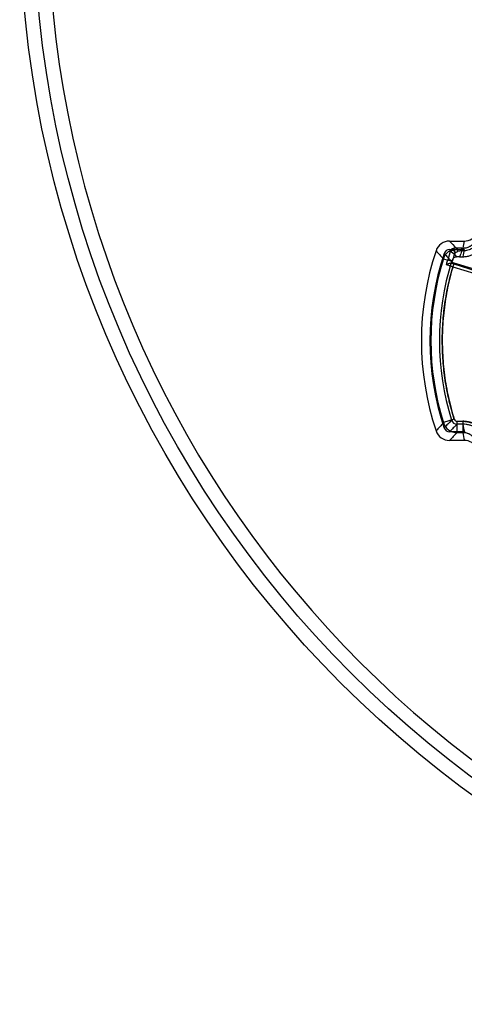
# Model space of a CAD drawing. Header units: millimetres. Extents: x 0 to 297, y 0 to 210.
# Tile 8 of 256: x 146.306 to 147.086, y 90.191 to 91.92. Entities that reach past the tile are written whole.
import ezdxf

# ---------------------------------------------------------------- set-up
doc = ezdxf.new("R2010")
doc.units = ezdxf.units.MM
doc.header["$LTSCALE"] = 16.335
doc.layers.get('0').update_dxf_attribs({"linetype": 'CONTINUOUS'})
doc.layers.add('01_GLOBAL', color=7, linetype='CONTINUOUS')
doc.layers.add('INTFCLR_144815', color=7, linetype='CONTINUOUS')

msp = doc.modelspace()

# ---------------------------------------------------------------- linework, layer by layer
at = {"color": 7, "linetype": 'Continuous'}
msp.add_circle((148.2308, 92.1165), 1.9, dxfattribs=at)
at = {"color": 9, "linetype": 'Continuous'}
msp.add_arc((148.2308, 92.1165), 1.8756, 182.9675, 267.0325, dxfattribs=at)
at = {"layer": '01_GLOBAL', "color": 7, "linetype": 'Continuous'}
msp.add_circle((148.2308, 92.1165), 1.925, dxfattribs=at)
at = {"layer": 'INTFCLR_144815', "color": 6, "linetype": 'Continuous'}
for p, q in [((147.0602, 91.5313), (147.086, 91.5313)), ((147.0602, 91.5163), (147.086, 91.5163)), ((147.0778, 91.5038), (147.0837, 91.5038)), ((147.1049, 91.4813), (147.068, 91.4926)), ((147.086, 91.1963), (147.0602, 91.1963)), ((147.086, 91.1813), (147.0602, 91.1813))]:
    msp.add_line(p, q, dxfattribs=at)
at = {"layer": 'INTFCLR_144815', "color": 9, "linetype": 'Continuous'}
for p, q in [((147.0815, 91.5189), (147.0722, 91.5189)), ((147.0815, 91.514), (147.0815, 91.5189)), ((147.0815, 91.5189), (147.0838, 91.5189)), ((147.0838, 91.5189), (147.0838, 91.514)), ((147.062, 91.515), (147.0569, 91.4979)), ((147.0815, 91.514), (147.0749, 91.5129)), ((147.0838, 91.514), (147.0815, 91.514)), ((147.0494, 91.5002), (147.0569, 91.4979)), ((147.0645, 91.4954), (147.0569, 91.4979)), ((147.0637, 91.4957), (147.0645, 91.4955)), ((147.0675, 91.491), (147.0661, 91.4863)), ((147.0661, 91.4863), (147.1046, 91.4745)), ((147.0675, 91.491), (147.106, 91.4792)), ((147.0685, 91.2184), (147.0494, 91.2125)), ((147.0685, 91.2184), (147.0637, 91.2169)), ((147.0733, 91.1949), (147.0733, 91.2149)), ((147.0733, 91.2149), (147.0835, 91.2149)), ((147.0835, 91.2099), (147.0733, 91.2099)), ((147.0835, 91.2149), (147.0835, 91.1949)), ((147.0835, 91.1949), (147.0733, 91.1949))]:
    msp.add_line(p, q, dxfattribs=at)
at = {"layer": 'INTFCLR_144815', "color": 6, "linetype": 'Continuous'}
for centre, radius, start, end in [((147.086, 91.5563), 0.025, 270.012, 334.5269), ((147.0602, 91.5063), 0.025, 89.9862, 161.3893), ((147.5057, 91.3563), 0.495, 161.3864, 198.6136), ((147.5057, 91.3563), 0.48, 161.3875, 198.6125), ((147.0602, 91.5063), 0.00999, 89.9945, 161.3845), ((147.0776, 91.2215), 0.2822, 89.9671, 91.0879), ((147.0602, 91.2063), 0.025, 198.6107, 270.0138), ((147.0602, 91.2063), 0.00999, 198.6148, 270.0055), ((147.086, 91.1563), 0.025, 25.474, 89.9871)]:
    msp.add_arc(centre, radius, start, end, dxfattribs=at)
at = {"layer": 'INTFCLR_144815', "color": 9, "linetype": 'Continuous'}
for centre, radius, start, end in [((148.6697, 93.059), 2.2191, 223.5057, 223.9513), ((147.5327, 91.4421), 0.4555, 168.7031, 170.2866), ((148.8862, 93.1868), 2.4937, 222.1201, 222.5593), ((147.0733, 91.4927), 0.025, 116.7268, 162.5642), ((148.7497, 93.0909), 2.321, 222.9471, 223.4144), ((148.6691, 93.0434), 2.2182, 223.5061, 223.9563), ((147.1538, 91.4679), 0.1031, 151.9604, 152.8269), ((147.5057, 91.3563), 0.4626, 160.5744, 162.8407), ((147.5057, 91.3563), 0.4525, 159.6162, 160.9841), ((147.5327, 91.4271), 0.4555, 168.7042, 170.3092), ((147.5088, 91.3563), 0.4814, 162.6109, 197.3891), ((147.5088, 91.3563), 0.4664, 162.6107, 197.3894), ((147.5045, 91.3564), 0.4695, 162.4577, 163.4268), ((147.0934, 91.5758), 0.0886, 249.712, 253.0611), ((147.0733, 91.4927), 0.01, 138.3685, 162.585), ((148.8911, 89.5214), 2.5003, 137.4413, 137.8793), ((147.0733, 91.22), 0.025, 197.4329, 269.9378), ((148.7473, 89.6241), 2.3177, 136.5852, 137.0532), ((148.6666, 89.6716), 2.2148, 136.0072, 136.4942), ((147.0733, 91.2199), 0.01, 197.4167, 269.9686), ((147.0733, 91.2199), 0.005, 197.3905, 270.0103), ((147.5327, 91.2855), 0.4554, 189.5563, 191.2959), ((148.6669, 89.6564), 2.2151, 136.007, 136.4946), ((147.5327, 91.2705), 0.4554, 189.5551, 191.297)]:
    msp.add_arc(centre, radius, start, end, dxfattribs=at)
for points, knots in [([(147.0722, 91.5189), (147.0715, 91.5188), (147.0703, 91.5188), (147.0686, 91.5185), (147.067, 91.5182), (147.0657, 91.5178), (147.0644, 91.5173), (147.0635, 91.5168), (147.0629, 91.5166), (147.0628, 91.5164)], [0, 0, 0, 0, 0.193592, 0.371326, 0.534091, 0.679397, 0.802984, 0.939239, 1, 1, 1, 1]), ([(147.0749, 91.5129), (147.075, 91.5135), (147.0749, 91.5146), (147.0746, 91.5163), (147.074, 91.5178), (147.0728, 91.5188), (147.0722, 91.5189)], [0, 0, 0, 0, 0.290124, 0.443652, 0.722361, 1, 1, 1, 1]), ([(147.0838, 91.5189), (147.0844, 91.5189), (147.0856, 91.519), (147.088, 91.5193), (147.0909, 91.5199), (147.0937, 91.521), (147.0959, 91.5221), (147.0979, 91.5233), (147.0998, 91.5247), (147.1016, 91.5264), (147.1032, 91.5282), (147.105, 91.5306), (147.1061, 91.5327), (147.1066, 91.5338)], [0, 0, 0, 0, 0.062954, 0.125917, 0.250794, 0.375323, 0.438197, 0.500724, 0.625091, 0.687656, 0.750523, 0.875036, 1, 1, 1, 1]), ([(147.1112, 91.5318), (147.1106, 91.5304), (147.1092, 91.5279), (147.1073, 91.5253), (147.1059, 91.5237), (147.1049, 91.5226), (147.103, 91.5209), (147.1008, 91.5192), (147.0986, 91.5179), (147.0973, 91.5172), (147.0954, 91.5162), (147.0923, 91.5151), (147.0888, 91.5143), (147.0859, 91.514), (147.0845, 91.514), (147.0838, 91.514)], [0, 0, 0, 0, 0.125, 0.25, 0.28125, 0.3125, 0.375, 0.5, 0.5625, 0.59375, 0.625, 0.75, 0.875, 0.9375, 1, 1, 1, 1]), ([(147.062, 91.515), (147.0624, 91.5152), (147.0633, 91.5155), (147.0647, 91.5156), (147.0662, 91.5153), (147.0676, 91.5144), (147.0687, 91.5131), (147.0693, 91.5116), (147.0693, 91.5102), (147.0691, 91.5093), (147.069, 91.5089)], [0, 0, 0, 0, 0.105538, 0.226202, 0.359565, 0.500284, 0.640931, 0.774123, 0.894601, 1, 1, 1, 1]), ([(147.0694, 91.5102), (147.0696, 91.5105), (147.0698, 91.5114), (147.0697, 91.5128), (147.0692, 91.5142), (147.0682, 91.5155), (147.0669, 91.5164), (147.0654, 91.5168), (147.064, 91.5168), (147.0631, 91.5166), (147.0628, 91.5164)], [0, 0, 0, 0, 0.106394, 0.227192, 0.359985, 0.499744, 0.639566, 0.772509, 0.893476, 1, 1, 1, 1]), ([(147.0694, 91.5102), (147.0695, 91.5103), (147.0699, 91.5106), (147.0705, 91.5111), (147.0722, 91.5121), (147.0737, 91.5126), (147.0749, 91.5129)], [0, 0, 0, 0, 0.069914, 0.216434, 0.416556, 1, 1, 1, 1]), ([(147.068, 91.4926), (147.066, 91.4863), (147.0624, 91.4735), (147.0577, 91.4542), (147.054, 91.4347), (147.051, 91.415), (147.0489, 91.3952), (147.0476, 91.3753), (147.0473, 91.3555), (147.0477, 91.3356), (147.049, 91.3157), (147.0512, 91.296), (147.0542, 91.2763), (147.0581, 91.2568), (147.0628, 91.2375), (147.0665, 91.2248), (147.0685, 91.2184)], [0, 0, 0, 0, 0.071489, 0.142934, 0.214348, 0.285772, 0.357225, 0.428662, 0.500072, 0.571474, 0.642893, 0.714325, 0.785735, 0.857127, 0.928543, 1, 1, 1, 1]), ([(147.0685, 91.2184), (147.0667, 91.224), (147.0643, 91.2325), (147.0613, 91.2438), (147.0572, 91.261), (147.0522, 91.2867), (147.0483, 91.3213), (147.047, 91.356), (147.0479, 91.3822), (147.0494, 91.3997), (147.0506, 91.4114), (147.0534, 91.4317), (147.0583, 91.4577), (147.0636, 91.4777), (147.0661, 91.4863)], [0, 0, 0, 0, 0.064403, 0.096605, 0.128806, 0.257613, 0.386419, 0.515225, 0.644032, 0.676233, 0.708435, 0.772838, 0.901644, 1, 1, 1, 1]), ([(147.0545, 91.4903), (147.0549, 91.4901), (147.0558, 91.4898), (147.0574, 91.4891), (147.0593, 91.4885), (147.0613, 91.4878), (147.0635, 91.4871), (147.065, 91.4866), (147.0661, 91.4863)], [0, 0, 0, 0, 0.104843, 0.221409, 0.436121, 0.596584, 0.729625, 1, 1, 1, 1]), ([(147.0835, 91.2149), (147.0857, 91.2149), (147.089, 91.2147), (147.0933, 91.2139), (147.0975, 91.2128), (147.101, 91.2115), (147.1039, 91.2101), (147.1059, 91.209), (147.1091, 91.2071), (147.1125, 91.2045), (147.1153, 91.2019), (147.1168, 91.2003), (147.1189, 91.1978), (147.1218, 91.1939), (147.1238, 91.1901), (147.1247, 91.1881)], [0, 0, 0, 0, 0.125, 0.1875, 0.25, 0.375, 0.40625, 0.4375, 0.5, 0.625, 0.6875, 0.71875, 0.75, 0.875, 1, 1, 1, 1]), ([(147.1247, 91.1881), (147.1238, 91.1901), (147.1223, 91.193), (147.1198, 91.1966), (147.1172, 91.2), (147.1145, 91.2027), (147.112, 91.2048), (147.1103, 91.2061), (147.1072, 91.2083), (147.1034, 91.2104), (147.1, 91.2119), (147.0979, 91.2126), (147.0948, 91.2136), (147.09, 91.2146), (147.0857, 91.2149), (147.0835, 91.2149)], [0, 0, 0, 0, 0.125, 0.1875, 0.25, 0.375, 0.40625, 0.4375, 0.5, 0.625, 0.6875, 0.71875, 0.75, 0.875, 1, 1, 1, 1]), ([(147.1201, 91.1861), (147.1194, 91.1878), (147.1176, 91.1912), (147.115, 91.1947), (147.1131, 91.1969), (147.1118, 91.1983), (147.1093, 91.2006), (147.1063, 91.2029), (147.1034, 91.2047), (147.1017, 91.2056), (147.0991, 91.2069), (147.0959, 91.208), (147.0922, 91.209), (147.0884, 91.2097), (147.0855, 91.2099), (147.0835, 91.2099)], [0, 0, 0, 0, 0.124954, 0.249463, 0.280851, 0.312339, 0.374896, 0.499259, 0.561793, 0.593274, 0.624673, 0.74919, 0.81147, 0.874174, 1, 1, 1, 1]), ([(147.1064, 91.18), (147.1059, 91.1811), (147.1051, 91.1827), (147.1037, 91.1847), (147.1022, 91.1866), (147.1005, 91.1883), (147.0987, 91.1899), (147.0967, 91.1913), (147.0946, 91.1924), (147.0924, 91.1933), (147.0901, 91.1941), (147.0871, 91.1948), (147.0847, 91.1949), (147.0835, 91.1949)], [0, 0, 0, 0, 0.125885, 0.188623, 0.250929, 0.375475, 0.438351, 0.500893, 0.625249, 0.687791, 0.75064, 0.875106, 1, 1, 1, 1])]:
    msp.add_open_spline(points, degree=3, knots=knots, dxfattribs=at)
at = {"layer": 'INTFCLR_144815', "color": 6, "linetype": 'Continuous'}
for points, knots in [([(147.0837, 91.5038), (147.0848, 91.5038), (147.0869, 91.5039), (147.09, 91.5042), (147.0932, 91.5049), (147.0962, 91.5057), (147.0992, 91.5068), (147.102, 91.5082), (147.1048, 91.5097), (147.1072, 91.5114), (147.1094, 91.5131), (147.1112, 91.5146), (147.1127, 91.5161), (147.114, 91.5176), (147.1152, 91.519), (147.1164, 91.5207), (147.1177, 91.5226), (147.119, 91.5249), (147.1199, 91.5266), (147.1203, 91.5276)], [0, 0, 0, 0, 0.068639, 0.137284, 0.206044, 0.274844, 0.343506, 0.412169, 0.480913, 0.547374, 0.605725, 0.65708, 0.702558, 0.74305, 0.782223, 0.826767, 0.877372, 0.934859, 1, 1, 1, 1]), ([(147.0664, 91.5013), (147.0666, 91.5018), (147.0675, 91.5022), (147.0686, 91.5029), (147.0703, 91.5035), (147.0715, 91.5037), (147.0723, 91.5037)], [0, 0, 0, 0, 0.215128, 0.423855, 0.643482, 1, 1, 1, 1]), ([(147.0545, 91.4903), (147.055, 91.4904), (147.0558, 91.491), (147.0574, 91.4915), (147.059, 91.4921), (147.0607, 91.4925), (147.0619, 91.4927), (147.0626, 91.4926)], [0, 0, 0, 0, 0.163419, 0.359545, 0.574454, 0.757397, 1, 1, 1, 1]), ([(147.0641, 91.4942), (147.0645, 91.4939), (147.0652, 91.4936), (147.0665, 91.4931), (147.0674, 91.4928), (147.068, 91.4926)], [0, 0, 0, 0, 0.311938, 0.571679, 1, 1, 1, 1])]:
    msp.add_open_spline(points, degree=3, knots=knots, dxfattribs=at)
msp.add_open_spline([(147.0626, 91.4926), (147.063, 91.4926), (147.0636, 91.4924), (147.0637, 91.4928)], degree=3, dxfattribs=at)

doc.saveas('drawing.dxf')
